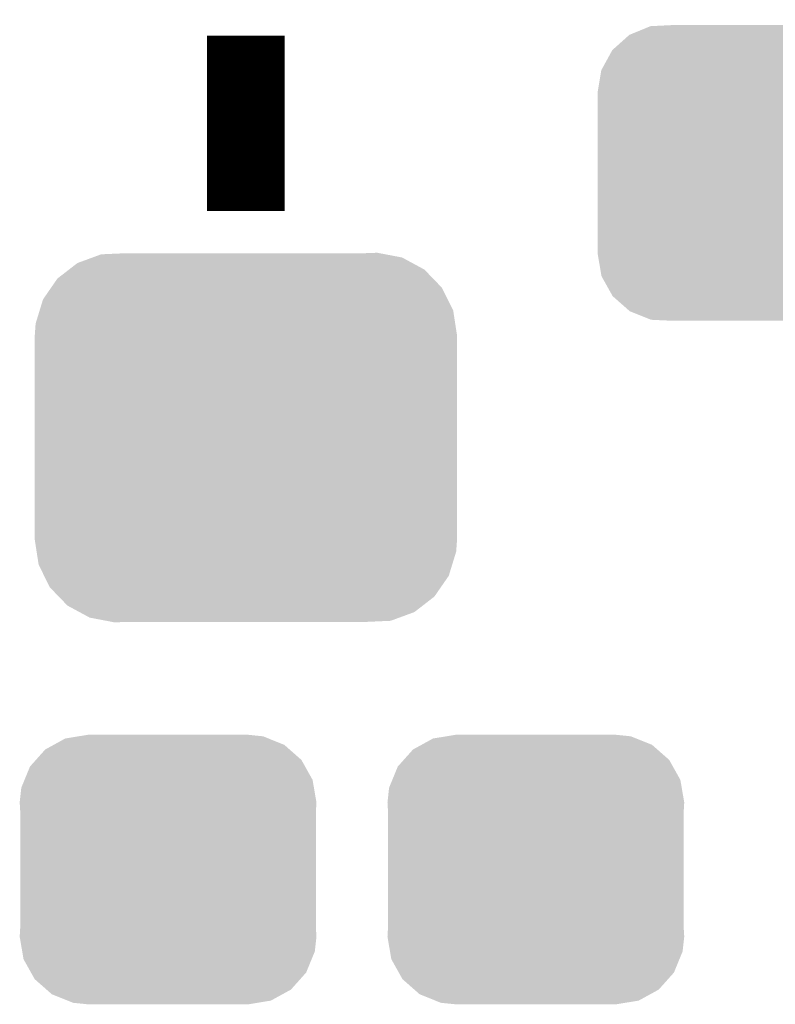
# Model space of a CAD drawing. Extents: x -1.3 to 24.2, y -3.9 to 53.4.
# Tile 22 of 51: x 11.9 to 13.8, y 16.7 to 19.3. Entities that reach past the tile are written whole.
import ezdxf

# ---------------------------------------------------------------- set-up
doc = ezdxf.new("R2010")
doc.units = 0
doc.layers.get('0').update_dxf_attribs({"linetype": 'CONTINUOUS'})
doc.layers.add('SKOLL-I_CLICK_V101_GTO', color=11, linetype='CONTINUOUS')
doc.layers.add('SKOLL-I_CLICK_V101_GTS', color=8, linetype='CONTINUOUS')

# ---------------------------------------------------------------- blocks, each defined once
blk = doc.blocks.new('CUSTOM_56')
for points in [[(-0.298526, 0.325596), (-0.268438, 0.342124), (0.30335, 0.325596), (0.2622, 0.342124)], [(-0.268438, 0.342124), (-0.233628, 0.347838), (0.2622, 0.342124), (0.247972, 0.347838)], [(-0.233628, 0.347838), (-0.20955, 0.35179), (0.247972, 0.347838), (0.20955, 0.35179)], [(-0.34504, 0.286174), (-0.320744, 0.31339), (0.348152, 0.286174), (0.317222, 0.31339)], [(-0.320744, 0.31339), (-0.298526, 0.325596), (0.317222, 0.31339), (0.30335, 0.325596)], [(-0.360486, 0.26887), (-0.34504, 0.286174), (0.357822, 0.26887), (0.348152, 0.286174)], [(-0.37475, 0.234078), (-0.360486, 0.26887), (0.377262, 0.234078), (0.357822, 0.26887)], [(-0.383124, 0.213652), (-0.37475, 0.234078), (0.380766, 0.213652), (0.377262, 0.234078)], [(-0.38735, 0.17526), (-0.383124, 0.213652), (0.38735, 0.17526), (0.380766, 0.213652)], [(-0.38608, 0.154124), (-0.38735, 0.17526), (0.38608, 0.154124), (0.38735, 0.17526)], [(-0.38608, -0.154124), (-0.38608, 0.154124), (0.38608, -0.154124), (0.38608, 0.154124)], [(-0.38735, -0.17526), (-0.38608, -0.154124), (0.38735, -0.17526), (0.38608, -0.154124)], [(-0.380764, -0.213652), (-0.38735, -0.17526), (0.383124, -0.213652), (0.38735, -0.17526)], [(-0.377262, -0.234078), (-0.380764, -0.213652), (0.374748, -0.234078), (0.383124, -0.213652)], [(-0.35782, -0.26887), (-0.377262, -0.234078), (0.360486, -0.26887), (0.374748, -0.234078)], [(-0.348152, -0.286174), (-0.35782, -0.26887), (0.345038, -0.286174), (0.360486, -0.26887)], [(-0.31722, -0.31339), (-0.348152, -0.286174), (0.320744, -0.31339), (0.345038, -0.286174)], [(-0.30335, -0.325596), (-0.31722, -0.31339), (0.298524, -0.325596), (0.320744, -0.31339)], [(-0.262198, -0.342124), (-0.30335, -0.325596), (0.268438, -0.342124), (0.298524, -0.325596)], [(-0.247972, -0.347838), (-0.262198, -0.342124), (0.233626, -0.347838), (0.268438, -0.342124)], [(-0.20955, -0.35179), (-0.247972, -0.347838), (0.20955, -0.35179), (0.233626, -0.347838)]]:
    blk.add_solid(points)
blk = doc.blocks.new('CUSTOM_64')
for points in [[(-0.20803, 0.383392), (-0.154122, 0.38608), (0.212412, 0.383392), (0.154132, 0.38608)], [(-0.312264, 0.321732), (-0.26893, 0.360448), (0.312592, 0.321732), (0.268592, 0.360448)], [(-0.26893, 0.360448), (-0.267216, 0.361152), (0.268592, 0.360448), (0.26779, 0.361152)], [(-0.267216, 0.361152), (-0.213724, 0.383108), (0.26779, 0.361152), (0.21312, 0.383108)], [(-0.213724, 0.383108), (-0.20803, 0.383392), (0.21312, 0.383108), (0.212412, 0.383392)], [(-0.341452, 0.269636), (-0.313432, 0.320688), (0.341702, 0.269636), (0.313176, 0.320688)], [(-0.313432, 0.320688), (-0.312264, 0.321732), (0.313176, 0.320688), (0.312592, 0.321732)], [(-0.35179, 0.21082), (-0.342144, 0.268372), (0.35179, 0.21082), (0.34192, 0.268372)], [(-0.342144, 0.268372), (-0.341452, 0.269636), (0.34192, 0.268372), (0.341702, 0.269636)], [(-0.35179, 0.20955), (-0.35179, 0.21082), (0.35179, 0.20955), (0.35179, 0.21082)], [(-0.35179, -0.20955), (-0.35179, 0.20955), (0.35179, -0.20955), (0.35179, 0.20955)], [(-0.35179, -0.21082), (-0.35179, -0.20955), (0.35179, -0.21082), (0.35179, -0.20955)], [(-0.34192, -0.268358), (-0.35179, -0.21082), (0.342148, -0.268358), (0.35179, -0.21082)], [(-0.341702, -0.269636), (-0.34192, -0.268358), (0.341446, -0.269636), (0.342148, -0.268358)], [(-0.313184, -0.320676), (-0.341702, -0.269636), (0.31344, -0.320676), (0.341446, -0.269636)], [(-0.312594, -0.321732), (-0.313184, -0.320676), (0.312258, -0.321732), (0.31344, -0.320676)], [(-0.268602, -0.36044), (-0.312594, -0.321732), (0.26894, -0.36044), (0.312258, -0.321732)], [(-0.267792, -0.361154), (-0.268602, -0.36044), (0.2672, -0.361154), (0.26894, -0.36044)], [(-0.213136, -0.383104), (-0.267792, -0.361154), (0.213734, -0.383104), (0.2672, -0.361154)], [(-0.212414, -0.383394), (-0.213136, -0.383104), (0.207926, -0.383394), (0.213734, -0.383104)], [(-0.154122, -0.38608), (-0.212414, -0.383394), (0.154132, -0.38608), (0.207926, -0.383394)]]:
    blk.add_solid(points)
blk = doc.blocks.new('CUSTOM_117')
for points in [[(-0.439856, 0.455582), (-0.400444, 0.470062), (0.434534, 0.455582), (0.407772, 0.470062)], [(-0.400444, 0.470062), (-0.377868, 0.478356), (0.407772, 0.470062), (0.364386, 0.478356)], [(-0.377868, 0.478356), (-0.311896, 0.48133), (0.364386, 0.478356), (0.348828, 0.48133)], [(0.311896, 0.48133), (0.342906, 0.482462), (0.348828, 0.48133), (0.342906, 0.482462)], [(-0.49206, 0.415132), (-0.46173, 0.438634), (0.488542, 0.415132), (0.465856, 0.438634)], [(-0.46173, 0.438634), (-0.439856, 0.455582), (0.465856, 0.438634), (0.434534, 0.455582)], [(-0.50865, 0.391118), (-0.49206, 0.415132), (0.51172, 0.391118), (0.488542, 0.415132)], [(-0.529594, 0.360796), (-0.50865, 0.391118), (0.52677, 0.360796), (0.51172, 0.391118)], [(-0.538434, 0.331962), (-0.529594, 0.360796), (0.541078, 0.331962), (0.52677, 0.360796)], [(-0.548948, 0.297656), (-0.538434, 0.331962), (0.54639, 0.297656), (0.541078, 0.331962)], [(-0.55118, 0.2667), (-0.548948, 0.297656), (0.55118, 0.2667), (0.54639, 0.297656)], [(-0.55118, 0.26543), (-0.55118, 0.2667), (0.55118, 0.26543), (0.55118, 0.2667)], [(-0.55118, -0.26543), (-0.55118, 0.26543), (0.55118, -0.26543), (0.55118, 0.26543)], [(-0.55118, -0.2667), (-0.55118, -0.26543), (0.55118, -0.2667), (0.55118, -0.26543)], [(-0.546388, -0.297652), (-0.55118, -0.2667), (0.54895, -0.297652), (0.55118, -0.2667)], [(-0.541078, -0.331962), (-0.546388, -0.297652), (0.538432, -0.331962), (0.54895, -0.297652)], [(-0.526772, -0.360792), (-0.541078, -0.331962), (0.529596, -0.360792), (0.538432, -0.331962)], [(-0.511724, -0.391118), (-0.526772, -0.360792), (0.508648, -0.391118), (0.529596, -0.360792)], [(-0.488544, -0.41513), (-0.511724, -0.391118), (0.492062, -0.41513), (0.508648, -0.391118)], [(-0.465858, -0.438634), (-0.488544, -0.41513), (0.461728, -0.438634), (0.492062, -0.41513)], [(-0.434542, -0.45558), (-0.465858, -0.438634), (0.439858, -0.45558), (0.461728, -0.438634)], [(-0.407776, -0.470064), (-0.434542, -0.45558), (0.400436, -0.470064), (0.439858, -0.45558)], [(-0.3644, -0.478356), (-0.407776, -0.470064), (0.377868, -0.478356), (0.400436, -0.470064)], [(-0.348842, -0.48133), (-0.3644, -0.478356), (0.311896, -0.48133), (0.377868, -0.478356)], [(-0.342912, -0.482464), (-0.348842, -0.48133), (-0.342912, -0.482464), (-0.311896, -0.48133)]]:
    blk.add_solid(points)

msp = doc.modelspace()

# ---------------------------------------------------------------- linework, layer by layer
at = {"layer": 'SKOLL-I_CLICK_V101_GTO', "const_width": 0.2032}
msp.add_lwpolyline([(12.446, 19.23542), (12.446, 18.77822)], dxfattribs=at)

# ---------------------------------------------------------------- block references
at = {"layer": 'SKOLL-I_CLICK_V101_GTS'}
for name, p in [('CUSTOM_64', (13.716, 18.87728)), ('CUSTOM_117', (12.446, 18.1864)), ('CUSTOM_56', (12.2428, 17.05864)), ('CUSTOM_56', (13.20292, 17.05864))]:
    msp.add_blockref(name, p, dxfattribs=at)

doc.saveas('drawing.dxf')
